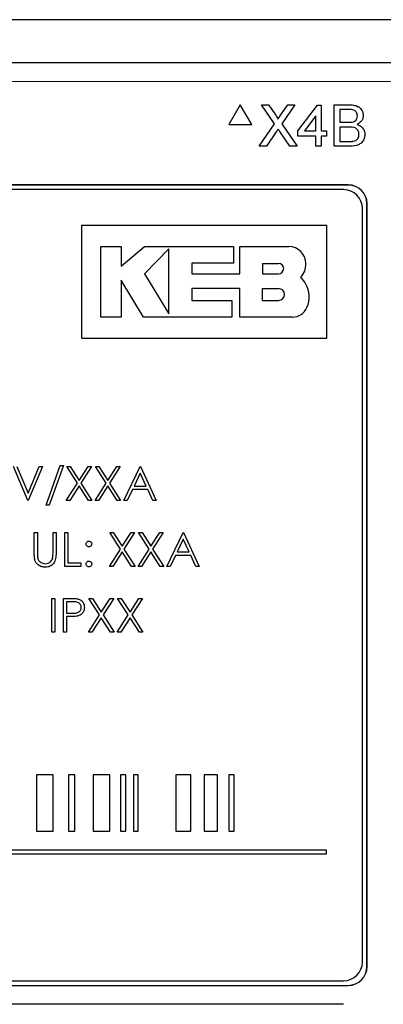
# Paper-space layout 'Blatt3' of a CAD drawing. Header units: millimetres. Extents: x 5 to 418, y 2 to 292.
# Tile 42 of 100: x 105.84 to 109.06, y 192.44 to 201.15. Entities that reach past the tile are written whole.
import ezdxf

# ---------------------------------------------------------------- set-up
doc = ezdxf.new("R2010")
doc.units = ezdxf.units.MM

psp = doc.layouts.new('Blatt3')

# ---------------------------------------------------------------- linework, layer by layer
at = {"color": 7, "linetype": 'Continuous', "lineweight": 25}
for p, q in [((112.4929, 201.1533), (96.5907, 201.1533)), ((99.2889, 200.7746), (109.7947, 200.7746)), ((107.7957, 200.4004), (107.6946, 200.2254)), ((107.7957, 200.4004), (107.6947, 200.2254)), ((107.8967, 200.2254), (107.7957, 200.4004)), ((107.7957, 200.4004), (107.7957, 200.4004)), ((108.0991, 200.2311), (107.9823, 200.4004)), ((107.9823, 200.4004), (108.0446, 200.4004)), ((107.9823, 200.4004), (107.9823, 200.4004)), ((108.0446, 200.4004), (108.1086, 200.3076)), ((108.0446, 200.4004), (108.0446, 200.4004)), ((108.1516, 200.3075), (108.2153, 200.4004)), ((108.2785, 200.4004), (108.1618, 200.2305)), ((108.2153, 200.4004), (108.2785, 200.4004)), ((108.2153, 200.4004), (108.2153, 200.4004)), ((108.2785, 200.4004), (108.2785, 200.4004)), ((108.3045, 200.1701), (108.4784, 200.3957)), ((108.4784, 200.3957), (108.5113, 200.3957)), ((108.4784, 200.3957), (108.4784, 200.3957)), ((108.5113, 200.3957), (108.5113, 200.1701)), ((108.5113, 200.3957), (108.5113, 200.3957)), ((108.6242, 200.4004), (108.6241, 200.4004)), ((108.6242, 200.0338), (108.6242, 200.4004)), ((108.6242, 200.4004), (108.7614, 200.4004)), ((108.8374, 200.3846), (108.8374, 200.3847)), ((108.4643, 200.3022), (108.3625, 200.1701)), ((108.4643, 200.1701), (108.4643, 200.3022)), ((108.7457, 200.3581), (108.6759, 200.3581)), ((108.6759, 200.3581), (108.6759, 200.2453)), ((108.831, 200.3008), (108.831, 200.3008)), ((107.6947, 200.2254), (107.6946, 200.2254)), ((107.6947, 200.2254), (107.8967, 200.2254)), ((107.9635, 200.0338), (108.0991, 200.2311)), ((108.0991, 200.2311), (108.099, 200.2311)), ((108.1618, 200.2305), (108.2973, 200.0338)), ((108.6759, 200.2453), (108.7514, 200.2453)), ((108.7955, 200.2496), (108.7955, 200.2496)), ((108.8277, 200.2265), (108.8532, 200.215)), ((108.8536, 200.2157), (108.8535, 200.2157)), ((108.1134, 200.16), (108.0266, 200.0338)), ((108.2349, 200.0338), (108.1457, 200.1633)), ((108.3045, 200.1231), (108.3045, 200.1701)), ((108.3045, 200.1701), (108.3045, 200.1701)), ((108.4643, 200.1231), (108.3045, 200.1231)), ((108.3045, 200.1231), (108.3045, 200.1231)), ((108.3625, 200.1701), (108.4643, 200.1701)), ((108.4643, 200.1701), (108.4643, 200.1701)), ((108.4643, 200.0338), (108.4643, 200.1231)), ((108.5113, 200.1701), (108.5583, 200.1701)), ((108.5583, 200.1231), (108.5113, 200.1231)), ((108.5113, 200.1231), (108.5113, 200.0338)), ((108.5583, 200.1701), (108.5583, 200.1231)), ((108.5583, 200.1701), (108.5583, 200.1701)), ((108.7567, 200.203), (108.6759, 200.203)), ((108.6759, 200.203), (108.6759, 200.0761)), ((108.8451, 200.1395), (108.8451, 200.1395)), ((108.0266, 200.0338), (107.9635, 200.0338)), ((107.9635, 200.0338), (107.9635, 200.0338)), ((108.2973, 200.0338), (108.2349, 200.0338)), ((108.2349, 200.0338), (108.2349, 200.0338)), ((108.5113, 200.0338), (108.4643, 200.0338)), ((108.4643, 200.0338), (108.4643, 200.0338)), ((108.6242, 200.0338), (108.6241, 200.0338)), ((108.7618, 200.0338), (108.6242, 200.0338)), ((108.6759, 200.0761), (108.7626, 200.0761)), ((108.794, 200.0778), (108.794, 200.0778)), ((108.7501, 199.6913), (100.3335, 199.6913)), ((108.7501, 199.6901), (100.3335, 199.6901)), ((108.7085, 199.6496), (100.3751, 199.6496)), ((108.9156, 192.7746), (108.9156, 199.5246)), ((108.9168, 192.7746), (108.9168, 199.5246)), ((108.8751, 192.8163), (108.8751, 199.4829)), ((106.3928, 198.3364), (106.3928, 199.3364)), ((106.3928, 199.3364), (108.5594, 199.3364)), ((108.5594, 198.3364), (108.5594, 199.3364)), ((106.5615, 199.146), (106.7418, 199.146)), ((106.5615, 198.5217), (106.5615, 199.146)), ((106.7418, 198.9712), (106.947, 199.146)), ((106.7418, 199.146), (106.7418, 198.9712)), ((106.947, 199.146), (107.7341, 199.146)), ((107.1622, 199.1265), (106.947, 198.9052)), ((107.1622, 198.5517), (107.1622, 199.1265)), ((107.7341, 199.146), (107.7341, 198.9979)), ((107.7911, 198.9033), (107.7911, 199.146)), ((107.7911, 199.146), (108.2248, 199.146)), ((107.3663, 198.9979), (107.3663, 198.9033)), ((107.7341, 198.9979), (107.3663, 198.9979)), ((107.991, 198.9967), (107.991, 198.9052)), ((107.991, 198.9967), (108.1338, 198.9967)), ((106.947, 198.9052), (107.1622, 198.5517)), ((107.3663, 198.9033), (107.7911, 198.9033)), ((107.991, 198.9052), (108.1338, 198.9052)), ((106.7417, 198.848), (106.7417, 198.5217)), ((106.9402, 198.5217), (106.7417, 198.848)), ((107.3664, 198.7742), (107.3664, 198.6697)), ((107.7911, 198.7742), (107.3664, 198.7742)), ((107.7911, 198.5217), (107.7911, 198.7742)), ((107.991, 198.6697), (107.991, 198.7742)), ((107.991, 198.7742), (108.1338, 198.7742)), ((107.3664, 198.6697), (107.7193, 198.6697)), ((107.7193, 198.6697), (107.7193, 198.5217)), ((107.991, 198.6697), (108.1338, 198.6697)), ((106.7417, 198.5217), (106.5615, 198.5217)), ((107.7193, 198.5217), (106.9402, 198.5217)), ((108.2566, 198.5217), (107.7911, 198.5217)), ((106.3928, 198.3364), (108.5594, 198.3364)), ((105.9165, 196.8998), (105.7895, 197.1998)), ((105.8184, 197.1998), (105.9184, 196.9634)), ((105.9184, 196.9634), (106.0184, 197.1998)), ((106.0472, 197.1998), (105.9203, 196.8998)), ((106.0184, 197.1998), (106.0472, 197.1998)), ((106.078, 196.8575), (106.2035, 197.2075)), ((106.2318, 197.2075), (106.1064, 196.8575)), ((106.2035, 197.2075), (106.2318, 197.2075)), ((106.2607, 197.1998), (106.2918, 197.1998)), ((106.3548, 197.0529), (106.2607, 197.1998)), ((106.2918, 197.1998), (106.3703, 197.0771)), ((106.3703, 197.0771), (106.4488, 197.1998)), ((106.4799, 197.1998), (106.3859, 197.0529)), ((106.4488, 197.1998), (106.4799, 197.1998)), ((106.5145, 197.1998), (106.5456, 197.1998)), ((106.6086, 197.0529), (106.5145, 197.1998)), ((106.5456, 197.1998), (106.6241, 197.0771)), ((106.6241, 197.0771), (106.7027, 197.1998)), ((106.7338, 197.1998), (106.6397, 197.0529)), ((106.7027, 197.1998), (106.7338, 197.1998)), ((106.7665, 196.8998), (106.9088, 197.1998)), ((106.9088, 197.1998), (106.9126, 197.1998)), ((106.9126, 197.1998), (107.0511, 196.8998)), ((106.9104, 197.1414), (106.8561, 197.0268)), ((106.9633, 197.0268), (106.9104, 197.1414)), ((106.2568, 196.8998), (106.3548, 197.0529)), ((106.3703, 197.0286), (106.2879, 196.8998)), ((106.4527, 196.8998), (106.3703, 197.0286)), ((106.3859, 197.0529), (106.4838, 196.8998)), ((106.5107, 196.8998), (106.6086, 197.0529)), ((106.6241, 197.0286), (106.5418, 196.8998)), ((106.7065, 196.8998), (106.6241, 197.0286)), ((106.6397, 197.0529), (106.7376, 196.8998)), ((106.8415, 196.996), (106.7958, 196.8998)), ((106.9775, 196.996), (106.8415, 196.996)), ((106.8561, 197.0268), (106.9633, 197.0268)), ((107.0218, 196.8998), (106.9775, 196.996)), ((105.9203, 196.8998), (105.9165, 196.8998)), ((106.2879, 196.8998), (106.2568, 196.8998)), ((106.4838, 196.8998), (106.4527, 196.8998)), ((106.5418, 196.8998), (106.5107, 196.8998)), ((106.7376, 196.8998), (106.7065, 196.8998)), ((106.7958, 196.8998), (106.7665, 196.8998)), ((107.0511, 196.8998), (107.0218, 196.8998)), ((106.1064, 196.8575), (106.078, 196.8575)), ((105.9741, 196.6165), (106.0011, 196.6165)), ((105.9741, 196.4353), (105.9741, 196.6165)), ((106.0011, 196.6165), (106.0011, 196.4368)), ((106.1395, 196.4368), (106.1395, 196.6165)), ((106.1395, 196.6165), (106.1665, 196.6165)), ((106.1665, 196.6165), (106.1665, 196.4353)), ((106.2434, 196.6165), (106.2703, 196.6165)), ((106.2434, 196.3165), (106.2434, 196.6165)), ((106.2703, 196.6165), (106.2703, 196.3473)), ((106.6415, 196.6165), (106.6725, 196.6165)), ((106.7356, 196.4695), (106.6415, 196.6165)), ((106.6725, 196.6165), (106.7511, 196.4938)), ((106.7511, 196.4938), (106.8296, 196.6165)), ((106.8607, 196.6165), (106.7666, 196.4695)), ((106.8296, 196.6165), (106.8607, 196.6165)), ((106.8953, 196.6165), (106.9264, 196.6165)), ((106.9894, 196.4695), (106.8953, 196.6165)), ((106.9264, 196.6165), (107.0049, 196.4938)), ((107.0049, 196.4938), (107.0835, 196.6165)), ((107.1145, 196.6165), (107.0205, 196.4695)), ((107.0835, 196.6165), (107.1145, 196.6165)), ((107.1472, 196.3165), (107.2895, 196.6165)), ((107.2912, 196.558), (107.2368, 196.4434)), ((107.2895, 196.6165), (107.2934, 196.6165)), ((107.344, 196.4434), (107.2912, 196.558)), ((107.2934, 196.6165), (107.4318, 196.3165)), ((106.6376, 196.3165), (106.7356, 196.4695)), ((106.7666, 196.4695), (106.8645, 196.3165)), ((106.8915, 196.3165), (106.9894, 196.4695)), ((107.0205, 196.4695), (107.1184, 196.3165)), ((106.7511, 196.4452), (106.6687, 196.3165)), ((106.8335, 196.3165), (106.7511, 196.4452)), ((107.0049, 196.4452), (106.9225, 196.3165)), ((107.0873, 196.3165), (107.0049, 196.4452)), ((107.2222, 196.4127), (107.1766, 196.3165)), ((107.3582, 196.4127), (107.2222, 196.4127)), ((107.2368, 196.4434), (107.344, 196.4434)), ((107.4026, 196.3165), (107.3582, 196.4127)), ((106.3857, 196.3165), (106.2434, 196.3165)), ((106.2703, 196.3473), (106.3857, 196.3473)), ((106.3857, 196.3473), (106.3857, 196.3165)), ((106.6687, 196.3165), (106.6376, 196.3165)), ((106.8645, 196.3165), (106.8335, 196.3165)), ((106.9225, 196.3165), (106.8915, 196.3165)), ((107.1184, 196.3165), (107.0873, 196.3165)), ((107.1766, 196.3165), (107.1472, 196.3165)), ((107.4318, 196.3165), (107.4026, 196.3165)), ((106.128, 196.0332), (106.1549, 196.0332)), ((106.128, 195.7332), (106.128, 196.0332)), ((106.1549, 196.0332), (106.1549, 195.7332)), ((106.2318, 196.0332), (106.2907, 196.0332)), ((106.2318, 195.7332), (106.2318, 196.0332)), ((106.4568, 196.0332), (106.4879, 196.0332)), ((106.5509, 195.8862), (106.4568, 196.0332)), ((106.4879, 196.0332), (106.5665, 195.9105)), ((106.5665, 195.9105), (106.645, 196.0332)), ((106.6761, 196.0332), (106.582, 195.8862)), ((106.645, 196.0332), (106.6761, 196.0332)), ((106.7107, 196.0332), (106.7418, 196.0332)), ((106.8048, 195.8862), (106.7107, 196.0332)), ((106.7418, 196.0332), (106.8203, 195.9105)), ((106.8203, 195.9105), (106.8988, 196.0332)), ((106.9299, 196.0332), (106.8359, 195.8862)), ((106.8988, 196.0332), (106.9299, 196.0332)), ((106.2588, 196.0024), (106.2588, 195.9024)), ((106.3136, 196.0024), (106.2588, 196.0024)), ((106.2588, 195.9024), (106.3113, 195.9018)), ((106.2588, 195.8716), (106.2588, 195.7332)), ((106.2802, 195.8716), (106.2588, 195.8716)), ((106.453, 195.7332), (106.5509, 195.8862)), ((106.5665, 195.8619), (106.4841, 195.7332)), ((106.6488, 195.7332), (106.5665, 195.8619)), ((106.582, 195.8862), (106.6799, 195.7332)), ((106.7068, 195.7332), (106.8048, 195.8862)), ((106.8203, 195.8619), (106.7379, 195.7332)), ((106.9027, 195.7332), (106.8203, 195.8619)), ((106.8359, 195.8862), (106.9338, 195.7332)), ((106.1549, 195.7332), (106.128, 195.7332)), ((106.2588, 195.7332), (106.2318, 195.7332)), ((106.4841, 195.7332), (106.453, 195.7332)), ((106.6799, 195.7332), (106.6488, 195.7332)), ((106.7379, 195.7332), (106.7068, 195.7332)), ((106.9338, 195.7332), (106.9027, 195.7332)), ((106.1417, 194.4724), (105.9933, 194.4724)), ((105.9933, 194.4724), (105.9933, 193.9724)), ((106.1417, 193.9724), (106.1417, 194.4724)), ((106.3311, 194.4724), (106.2758, 194.4724)), ((106.2758, 194.4724), (106.2758, 193.9724)), ((106.3311, 193.9724), (106.3311, 194.4724)), ((106.6425, 194.4724), (106.4939, 194.4724)), ((106.4939, 194.4724), (106.4939, 193.9724)), ((106.6425, 193.9724), (106.6425, 194.4724)), ((106.7827, 194.4724), (106.7353, 194.4724)), ((106.7353, 194.4724), (106.7353, 193.9724)), ((106.7827, 193.9724), (106.7827, 194.4724)), ((106.8521, 194.4724), (106.8521, 193.9724)), ((106.8917, 194.4724), (106.8521, 194.4724)), ((106.8917, 193.9724), (106.8917, 194.4724)), ((107.3589, 194.4724), (107.2241, 194.4724)), ((107.2241, 194.4724), (107.2241, 193.9724)), ((107.3589, 193.9724), (107.3589, 194.4724)), ((107.5926, 194.4724), (107.4751, 194.4724)), ((107.4751, 194.4724), (107.4751, 193.9724)), ((107.5926, 193.9724), (107.5926, 194.4724)), ((107.7406, 194.4724), (107.6931, 194.4724)), ((107.6931, 194.4724), (107.6931, 193.9724)), ((107.7406, 193.9724), (107.7406, 194.4724)), ((105.9933, 193.9724), (106.1417, 193.9724)), ((106.2758, 193.9724), (106.3311, 193.9724)), ((106.4939, 193.9724), (106.6425, 193.9724)), ((106.7353, 193.9724), (106.7827, 193.9724)), ((106.8521, 193.9724), (106.8917, 193.9724)), ((107.2241, 193.9724), (107.3589, 193.9724)), ((107.4751, 193.9724), (107.5926, 193.9724)), ((107.6931, 193.9724), (107.7406, 193.9724)), ((108.5574, 193.8057), (100.3684, 193.8057)), ((100.3684, 193.7724), (108.5574, 193.7724)), ((108.5574, 193.7724), (108.5574, 193.8057)), ((100.3751, 192.6496), (108.7085, 192.6496)), ((100.3335, 192.6091), (108.7501, 192.6091)), ((100.3335, 192.6079), (108.7501, 192.6079)), ((108.7085, 192.4413), (100.3751, 192.4413))]:
    psp.add_line(p, q, dxfattribs=at)
at = {"color": 7, "linetype": 'Continuous', "lineweight": 18}
for p, q in [((109.7947, 200.6079), (99.2889, 200.6079)), ((108.7614, 200.4004), (108.7614, 200.4004)), ((108.1516, 200.3075), (108.1516, 200.3075)), ((108.7514, 200.2453), (108.7514, 200.2453)), ((108.1457, 200.1633), (108.1457, 200.1633)), ((108.7626, 200.0761), (108.7626, 200.0761)), ((108.7501, 199.6901), (108.7501, 199.6913)), ((108.9156, 199.5246), (108.9168, 199.5246)), ((108.9156, 192.7746), (108.9168, 192.7746)), ((108.7501, 192.6091), (108.7501, 192.6079))]:
    psp.add_line(p, q, dxfattribs=at)
at = {"color": 7, "linetype": 'Continuous', "lineweight": 25}
for centre, radius, start, end in [((108.7501, 199.5246), 0.1667, 0, 90), ((108.7501, 199.5246), 0.1655, 0, 90), ((108.7085, 199.4829), 0.1667, 0, 90), ((108.2248, 198.9963), 0.1498, 0, 90), ((108.1338, 198.951), 0.0458, 270, 90), ((108.2158, 198.985), 0.1592, 314.77285, 4.06149), ((108.2079, 198.7272), 0.1881, 27.53535, 50.32104), ((108.1887, 198.7014), 0.2174, 334.55616, 31.23398), ((108.1338, 198.722), 0.0523, 270, 90), ((108.2566, 198.6605), 0.1388, 270, 337.75274), ((108.7085, 192.8163), 0.1667, 270, 0), ((108.7501, 192.7746), 0.1667, 270, 0), ((108.7501, 192.7746), 0.1655, 270, 0)]:
    psp.add_arc(centre, radius, start, end, dxfattribs=at)
for points, knots in [([(108.7614, 200.4004), (108.778, 200.4006), (108.8048, 200.4007), (108.8275, 200.3872), (108.8361, 200.382)], [0, 0, 0, 0, 0.6214967, 1, 1, 1, 1]), ([(108.7614, 200.4004), (108.7777, 200.3999), (108.8101, 200.3988), (108.8525, 200.3787), (108.8776, 200.3435), (108.881, 200.3181), (108.8827, 200.3054)], [0, 0, 0, 0, 0.281116, 0.560026, 0.780112, 1, 1, 1, 1]), ([(108.1086, 200.3076), (108.1127, 200.3013), (108.1185, 200.2927), (108.1255, 200.2812), (108.1269, 200.2755), (108.1276, 200.2726)], [0, 0, 0, 0, 0.561277, 0.781763, 1, 1, 1, 1]), ([(108.1276, 200.2726), (108.1321, 200.2791), (108.1401, 200.2908), (108.1481, 200.3024), (108.1516, 200.3075)], [0, 0, 0, 0, 0.56, 1, 1, 1, 1]), ([(108.831, 200.3008), (108.8299, 200.3108), (108.8283, 200.3258), (108.817, 200.3426), (108.7921, 200.3599), (108.7663, 200.3589), (108.7457, 200.3581)], [0, 0, 0, 0, 0.249512, 0.375019, 0.500244, 1, 1, 1, 1]), ([(108.7955, 200.2496), (108.8014, 200.252), (108.8131, 200.2567), (108.8283, 200.2745), (108.83, 200.2909), (108.831, 200.3008)], [0, 0, 0, 0, 0.2808695, 0.5610626, 1, 1, 1, 1]), ([(108.7955, 200.2496), (108.8013, 200.252), (108.813, 200.2567), (108.8283, 200.2746), (108.83, 200.2909), (108.831, 200.3008)], [0, 0, 0, 0, 0.280869, 0.561063, 1, 1, 1, 1]), ([(108.831, 200.3008), (108.8298, 200.3107), (108.8281, 200.3256), (108.8178, 200.3419), (108.8103, 200.3466), (108.8071, 200.3486)], [0, 0, 0, 0, 0.529319, 0.795569, 1, 1, 1, 1]), ([(108.8827, 200.3054), (108.8817, 200.2959), (108.8796, 200.277), (108.8619, 200.2467), (108.8406, 200.2342), (108.8277, 200.2265)], [0, 0, 0, 0, 0.280336, 0.5608003, 1, 1, 1, 1]), ([(108.7514, 200.2453), (108.7598, 200.2453), (108.7746, 200.2453), (108.7891, 200.2483), (108.7955, 200.2496)], [0, 0, 0, 0, 0.560393, 1, 1, 1, 1]), ([(108.7514, 200.2453), (108.7597, 200.2453), (108.7746, 200.2453), (108.7891, 200.2483), (108.7955, 200.2496)], [0, 0, 0, 0, 0.560393, 1, 1, 1, 1]), ([(108.8277, 200.2265), (108.8383, 200.2226), (108.8596, 200.2149), (108.8822, 200.1919), (108.895, 200.1654), (108.8962, 200.1477), (108.8968, 200.1388)], [0, 0, 0, 0, 0.280211, 0.55967, 0.779709, 1, 1, 1, 1]), ([(108.1306, 200.1851), (108.1274, 200.1805), (108.1216, 200.1721), (108.1159, 200.1637), (108.1134, 200.16)], [0, 0, 0, 0, 0.560002, 1, 1, 1, 1]), ([(108.1457, 200.1633), (108.1429, 200.1674), (108.1378, 200.1746), (108.1328, 200.1819), (108.1306, 200.1851)], [0, 0, 0, 0, 0.56, 1, 1, 1, 1]), ([(108.8451, 200.1395), (108.844, 200.15), (108.8423, 200.1658), (108.8303, 200.1832), (108.8054, 200.2027), (108.7783, 200.2029), (108.7567, 200.203)], [0, 0, 0, 0, 0.249802, 0.375546, 0.501154, 1, 1, 1, 1]), ([(108.8968, 200.1388), (108.8957, 200.1267), (108.8934, 200.1025), (108.8755, 200.0698), (108.8328, 200.0365), (108.7911, 200.0349), (108.7618, 200.0338)], [0, 0, 0, 0, 0.187143, 0.374319, 0.560786, 1, 1, 1, 1]), ([(108.794, 200.0778), (108.802, 200.0798), (108.8182, 200.0838), (108.8351, 200.1005), (108.8439, 200.1201), (108.8447, 200.1331), (108.8451, 200.1395)], [0, 0, 0, 0, 0.28029, 0.559018, 0.779402, 1, 1, 1, 1]), ([(108.794, 200.0778), (108.802, 200.0798), (108.8181, 200.0838), (108.8351, 200.1005), (108.8439, 200.1201), (108.8447, 200.1331), (108.8451, 200.1395)], [0, 0, 0, 0, 0.28029, 0.559018, 0.779402, 1, 1, 1, 1]), ([(108.8451, 200.1395), (108.8439, 200.15), (108.8422, 200.1657), (108.8304, 200.1833), (108.8219, 200.1893), (108.8177, 200.1922)], [0, 0, 0, 0, 0.500323, 0.752174, 1, 1, 1, 1]), ([(108.7626, 200.0761), (108.7685, 200.0761), (108.779, 200.076), (108.7894, 200.0773), (108.794, 200.0778)], [0, 0, 0, 0, 0.560099, 1, 1, 1, 1]), ([(108.7626, 200.0761), (108.7685, 200.0761), (108.779, 200.0761), (108.7894, 200.0773), (108.794, 200.0778)], [0, 0, 0, 0, 0.560099, 1, 1, 1, 1]), ([(106.4318, 196.5146), (106.4323, 196.5183), (106.4332, 196.5256), (106.44, 196.5338), (106.4482, 196.5388), (106.4539, 196.5393), (106.4568, 196.5396)], [0, 0, 0, 0, 0.279585, 0.559454, 0.779697, 1, 1, 1, 1]), ([(106.4568, 196.4896), (106.4531, 196.49), (106.4458, 196.4909), (106.4376, 196.4977), (106.4326, 196.5059), (106.4321, 196.5117), (106.4318, 196.5146)], [0, 0, 0, 0, 0.279647, 0.559299, 0.779615, 1, 1, 1, 1]), ([(106.4568, 196.5396), (106.4605, 196.5392), (106.4679, 196.5383), (106.476, 196.5315), (106.4811, 196.5233), (106.4816, 196.5175), (106.4818, 196.5146)], [0, 0, 0, 0, 0.279602, 0.559212, 0.779475, 1, 1, 1, 1]), ([(106.4818, 196.5146), (106.4814, 196.5109), (106.4806, 196.5035), (106.4737, 196.4954), (106.4655, 196.4903), (106.4597, 196.4898), (106.4568, 196.4896)], [0, 0, 0, 0, 0.279517, 0.559326, 0.779544, 1, 1, 1, 1]), ([(105.9795, 196.3721), (105.9776, 196.3838), (105.9741, 196.4048), (105.9741, 196.426), (105.9741, 196.4353)], [0, 0, 0, 0, 0.5594986, 1, 1, 1, 1]), ([(106.0732, 196.3088), (106.0619, 196.3096), (106.0391, 196.3112), (106.0104, 196.3261), (105.9893, 196.347), (105.9828, 196.3638), (105.9795, 196.3721)], [0, 0, 0, 0, 0.280221, 0.559914, 0.779952, 1, 1, 1, 1]), ([(106.0011, 196.4368), (106.001, 196.4293), (106.001, 196.416), (106.0019, 196.4027), (106.0023, 196.3969)], [0, 0, 0, 0, 0.560124, 1, 1, 1, 1]), ([(106.0023, 196.3969), (106.0042, 196.3877), (106.008, 196.3694), (106.0337, 196.3458), (106.0573, 196.3419), (106.0717, 196.3396)], [0, 0, 0, 0, 0.281057, 0.560821, 1, 1, 1, 1]), ([(106.0717, 196.3396), (106.08, 196.3405), (106.0966, 196.3423), (106.1166, 196.355), (106.1302, 196.3716), (106.1344, 196.384), (106.1365, 196.3902)], [0, 0, 0, 0, 0.279787, 0.559377, 0.779569, 1, 1, 1, 1]), ([(106.1665, 196.4353), (106.1662, 196.4186), (106.1657, 196.3854), (106.1476, 196.3411), (106.1127, 196.3131), (106.0864, 196.3102), (106.0732, 196.3088)], [0, 0, 0, 0, 0.281655, 0.560111, 0.78008, 1, 1, 1, 1]), ([(106.1365, 196.3902), (106.1376, 196.3988), (106.1396, 196.4143), (106.1396, 196.4299), (106.1395, 196.4368)], [0, 0, 0, 0, 0.559624, 1, 1, 1, 1]), ([(106.4318, 196.3377), (106.4323, 196.3414), (106.4332, 196.3487), (106.4399, 196.3569), (106.4481, 196.3619), (106.4539, 196.3624), (106.4568, 196.3627)], [0, 0, 0, 0, 0.2795762, 0.5592837, 0.7795524, 1, 1, 1, 1]), ([(106.4568, 196.3127), (106.4532, 196.3131), (106.4458, 196.314), (106.4377, 196.3208), (106.4326, 196.329), (106.4321, 196.3348), (106.4318, 196.3377)], [0, 0, 0, 0, 0.279581, 0.559143, 0.779575, 1, 1, 1, 1]), ([(106.4568, 196.3627), (106.4605, 196.3623), (106.4679, 196.3614), (106.476, 196.3545), (106.4811, 196.3464), (106.4816, 196.3406), (106.4818, 196.3377)], [0, 0, 0, 0, 0.2796016, 0.559212, 0.7794752, 1, 1, 1, 1]), ([(106.4818, 196.3377), (106.4814, 196.334), (106.4805, 196.3266), (106.4737, 196.3185), (106.4655, 196.3135), (106.4597, 196.3129), (106.4568, 196.3127)], [0, 0, 0, 0, 0.2794691, 0.5593578, 0.7796739, 1, 1, 1, 1]), ([(106.2907, 196.0332), (106.3035, 196.0332), (106.3264, 196.0333), (106.349, 196.0301), (106.359, 196.0287)], [0, 0, 0, 0, 0.5603137, 1, 1, 1, 1]), ([(106.359, 196.0287), (106.3681, 196.0254), (106.3863, 196.0188), (106.4052, 195.9985), (106.4151, 195.9755), (106.416, 195.9603), (106.4165, 195.9527)], [0, 0, 0, 0, 0.279705, 0.559381, 0.779509, 1, 1, 1, 1]), ([(106.3113, 195.9018), (106.3296, 195.9017), (106.3524, 195.9016), (106.3746, 195.9166), (106.3861, 195.9304), (106.3882, 195.9437), (106.3895, 195.9526)], [0, 0, 0, 0, 0.499721, 0.62535, 0.751083, 1, 1, 1, 1]), ([(106.3895, 195.9526), (106.3882, 195.9612), (106.3861, 195.9742), (106.3751, 195.9877), (106.3539, 196.0029), (106.3315, 196.0026), (106.3136, 196.0024)], [0, 0, 0, 0, 0.248969, 0.374729, 0.500383, 1, 1, 1, 1]), ([(106.4165, 195.9527), (106.4157, 195.9428), (106.4143, 195.9231), (106.3993, 195.899), (106.3788, 195.8835), (106.364, 195.8789), (106.3566, 195.8766)], [0, 0, 0, 0, 0.280099, 0.559324, 0.779458, 1, 1, 1, 1]), ([(106.3566, 195.8766), (106.3424, 195.8748), (106.317, 195.8716), (106.2915, 195.8716), (106.2802, 195.8716)], [0, 0, 0, 0, 0.5596942, 1, 1, 1, 1])]:
    psp.add_open_spline(points, degree=3, knots=knots, dxfattribs=at)

doc.saveas('drawing.dxf')
